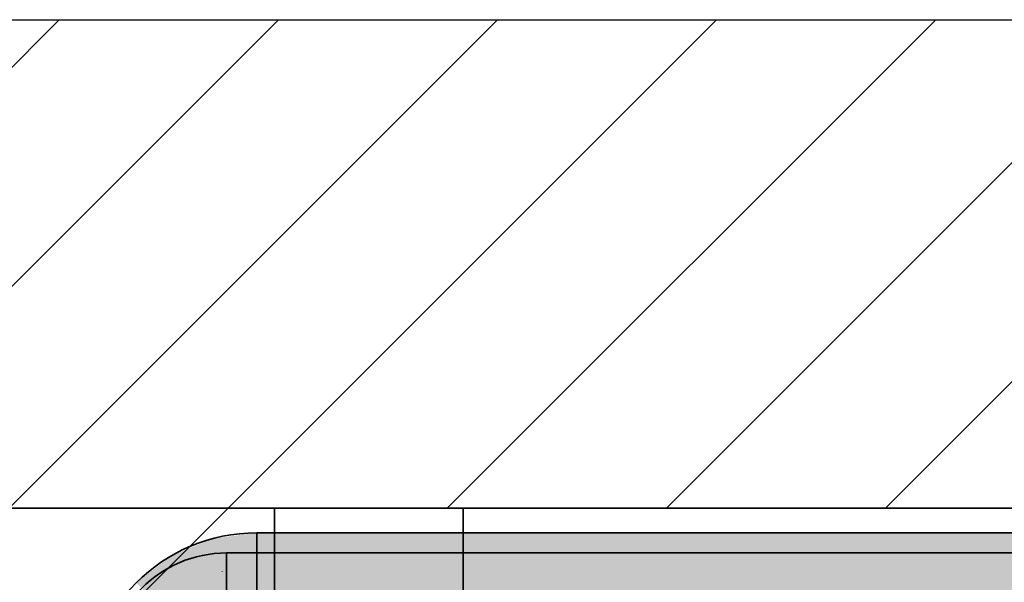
# Model space of a CAD drawing. Extents: x -459 to 541, y -543 to 550.
# Tile 64 of 256: x -222.22 to -209.51, y 59.53 to 66.8. Entities that reach past the tile are written whole.
import ezdxf

# ---------------------------------------------------------------- set-up
doc = ezdxf.new("R2010")
doc.units = 0
doc.layers.get('0').update_dxf_attribs({"lineweight": 35})
doc.layers.add('0-Shading', color=7, linetype='Continuous', lineweight=35)
doc.layers.add('_3d_View_', color=7, linetype='Continuous')
for name, color, linetype, lineweight, true_color in [('A_Geschossdecke-A07ALC2R1N', 7, 'Continuous', 35, 0x008080), ('A_Innenwand-A07ALC2Q1N', 7, 'Continuous', 35, 0x80ff80), ('H_Ruecklauf', 5, 'Continuous', 35, 0x0000ff), ('H_Vorlauf', 1, 'Continuous', 35, 0xff0000)]:
    doc.layers.add(name, color=color, linetype=linetype, lineweight=lineweight, true_color=true_color)

# ---------------------------------------------------------------- blocks, each defined once
blk = doc.blocks.new('3D-Ansicht-A07ALAKN1N', base_point=(-283.141, -11.04))
at = {"layer": '0-Shading', "color": 14, "true_color": 0x900000}
for points in [[(-219.725, 60.095), (-219.717, 60.066), (-219.155, 60.169), (-219.155, 60.139)], [(-213.791, 60.169), (-219.155, 60.169), (-215.521, 60.139), (-219.155, 60.139)], [(-200.364, 60.169), (-213.791, 60.169), (-200.364, 60.139), (-215.521, 60.139)], [(-220.255, 59.875), (-220.24, 59.849), (-219.725, 60.095), (-219.717, 60.066)], [(-220.711, 59.525), (-220.69, 59.504), (-220.255, 59.875), (-220.24, 59.849)]]:
    blk.add_solid(points, dxfattribs=at)
at = {"layer": '0-Shading', "color": 174, "true_color": 0x000090}
for points in [[(-219.725, 60.095), (-219.717, 60.066), (-219.155, 60.169), (-219.155, 60.139)], [(-210.222, 60.169), (-219.155, 60.169), (-210.762, 60.139), (-219.155, 60.139)], [(-205.497, 60.139), (-205.206, 60.169), (-210.762, 60.139), (-210.222, 60.169)], [(-220.255, 59.875), (-220.24, 59.849), (-219.725, 60.095), (-219.717, 60.066)], [(-220.711, 59.525), (-220.69, 59.504), (-220.255, 59.875), (-220.24, 59.849)]]:
    blk.add_solid(points, dxfattribs=at)
at = {"layer": '0-Shading', "color": 14, "true_color": 0xaf0000}
for points in [[(-219.717, 60.066), (-219.694, 59.981), (-219.155, 60.139), (-219.155, 60.052)], [(-220.24, 59.849), (-220.196, 59.773), (-219.717, 60.066), (-219.694, 59.981)], [(-220.69, 59.504), (-220.628, 59.442), (-220.24, 59.849), (-220.196, 59.773)]]:
    blk.add_solid(points, dxfattribs=at)
at = {"layer": '0-Shading', "color": 174, "true_color": 0x0000af}
for points in [[(-219.717, 60.066), (-219.694, 59.981), (-219.155, 60.139), (-219.155, 60.052)], [(-220.24, 59.849), (-220.196, 59.773), (-219.717, 60.066), (-219.694, 59.981)], [(-220.69, 59.504), (-220.628, 59.442), (-220.24, 59.849), (-220.196, 59.773)]]:
    blk.add_solid(points, dxfattribs=at)
at = {"layer": '0-Shading', "color": 14, "true_color": 0xb00000}
for points in [[(-215.521, 60.139), (-219.155, 60.139), (-217.133, 60.052), (-219.155, 60.052)], [(-200.364, 60.139), (-215.521, 60.139), (-200.364, 60.052), (-217.133, 60.052)]]:
    blk.add_solid(points, dxfattribs=at)
at = {"layer": '0-Shading', "color": 174, "true_color": 0x0000b0}
for points in [[(-210.762, 60.139), (-219.155, 60.139), (-211.244, 60.052), (-219.155, 60.052)], [(-205.754, 60.052), (-205.497, 60.139), (-211.244, 60.052), (-210.762, 60.139)]]:
    blk.add_solid(points, dxfattribs=at)
at = {"layer": '0-Shading', "color": 12, "true_color": 0xcc0000}
for points in [[(-219.694, 59.981), (-219.658, 59.846), (-219.155, 60.052), (-219.155, 59.912)], [(-220.196, 59.773), (-220.126, 59.652), (-219.694, 59.981), (-219.658, 59.846)], [(-220.628, 59.442), (-220.529, 59.343), (-220.196, 59.773), (-220.126, 59.652)]]:
    blk.add_solid(points, dxfattribs=at)
at = {"layer": '0-Shading', "color": 172, "true_color": 0x0000cc}
for points in [[(-219.694, 59.981), (-219.658, 59.846), (-219.155, 60.052), (-219.155, 59.912)], [(-220.196, 59.773), (-220.126, 59.652), (-219.694, 59.981), (-219.658, 59.846)], [(-220.628, 59.442), (-220.529, 59.343), (-220.196, 59.773), (-220.126, 59.652)]]:
    blk.add_solid(points, dxfattribs=at)
at = {"layer": '0-Shading', "color": 12, "true_color": 0xcd0000}
for points in [[(-217.133, 60.052), (-219.155, 60.052), (-218.517, 59.912), (-219.155, 59.912)], [(-200.364, 60.052), (-217.133, 60.052), (-200.364, 59.912), (-218.517, 59.912)]]:
    blk.add_solid(points, dxfattribs=at)
at = {"layer": '0-Shading', "color": 172, "true_color": 0x0000cd}
for points in [[(-211.244, 60.052), (-219.155, 60.052), (-211.637, 59.912), (-219.155, 59.912)], [(-205.962, 59.912), (-205.754, 60.052), (-211.637, 59.912), (-211.244, 60.052)]]:
    blk.add_solid(points, dxfattribs=at)
at = {"layer": '0-Shading', "color": 14, "true_color": 0xa00000}
for points in [[(-219.946, 59.857), (-219.925, 59.776), (-219.545, 59.909), (-219.545, 59.826)], [(-218.161, 59.909), (-219.545, 59.909), (-219.318, 59.826), (-219.545, 59.826)], [(-202.974, 59.909), (-218.161, 59.909), (-202.974, 59.826), (-219.318, 59.826)], [(-220.32, 59.702), (-220.279, 59.63), (-219.946, 59.857), (-219.925, 59.776)], [(-220.641, 59.455), (-220.583, 59.397), (-220.32, 59.702), (-220.279, 59.63)]]:
    blk.add_solid(points, dxfattribs=at)
at = {"layer": '0-Shading', "color": 174, "true_color": 0x0000a0}
for points in [[(-219.946, 59.857), (-219.925, 59.776), (-219.545, 59.909), (-219.545, 59.826)], [(-205.795, 59.909), (-219.545, 59.909), (-206.005, 59.826), (-219.545, 59.826)], [(-220.32, 59.702), (-220.279, 59.63), (-219.946, 59.857), (-219.925, 59.776)], [(-220.641, 59.455), (-220.583, 59.397), (-220.32, 59.702), (-220.279, 59.63)]]:
    blk.add_solid(points, dxfattribs=at)
at = {"layer": '0-Shading', "color": 12, "true_color": 0xe40000}
for points in [[(-219.155, 59.912), (-219.658, 59.846), (-219.58, 59.674), (-219.611, 59.67)], [(-219.155, 59.912), (-219.58, 59.674), (-219.155, 59.802)], [(-218.517, 59.912), (-219.155, 59.912), (-219.155, 59.802)], [(-200.364, 59.912), (-218.517, 59.912), (-219.155, 59.729), (-219.155, 59.802)], [(-200.364, 59.912), (-219.155, 59.729), (-200.364, 59.729)], [(-220.126, 59.652), (-220.035, 59.494), (-219.658, 59.846), (-219.611, 59.67)], [(-219.58, 59.674), (-219.155, 59.729), (-219.155, 59.802)], [(-220.529, 59.343), (-220.4, 59.214), (-220.126, 59.652), (-220.035, 59.494)]]:
    blk.add_solid(points, dxfattribs=at)
at = {"layer": '0-Shading', "color": 172, "true_color": 0x0000e4}
for points in [[(-219.658, 59.846), (-219.611, 59.67), (-219.155, 59.912), (-219.155, 59.729)], [(-211.637, 59.912), (-219.155, 59.912), (-211.912, 59.729), (-219.155, 59.729)], [(-206.105, 59.729), (-205.962, 59.912), (-211.912, 59.729), (-211.637, 59.912)], [(-220.126, 59.652), (-220.035, 59.494), (-219.658, 59.846), (-219.611, 59.67)], [(-220.529, 59.343), (-220.4, 59.214), (-220.126, 59.652), (-220.035, 59.494)]]:
    blk.add_solid(points, dxfattribs=at)
at = {"layer": '0-Shading', "color": 12, "true_color": 0xd90000}
for points in [[(-219.925, 59.776), (-220.279, 59.63), (-219.886, 59.63), (-220.165, 59.433)], [(-219.545, 59.826), (-219.925, 59.776), (-219.545, 59.766), (-219.886, 59.63)], [(-219.886, 59.63), (-219.866, 59.557), (-219.545, 59.766), (-219.545, 59.599)], [(-219.318, 59.826), (-219.545, 59.826), (-219.545, 59.766)], [(-202.974, 59.826), (-219.318, 59.826), (-219.545, 59.599), (-219.545, 59.766)], [(-202.974, 59.826), (-219.545, 59.599), (-202.974, 59.599)], [(-220.583, 59.397), (-220.422, 59.236), (-220.279, 59.63), (-220.165, 59.433)], [(-220.165, 59.433), (-219.866, 59.557), (-219.886, 59.63)]]:
    blk.add_solid(points, dxfattribs=at)
at = {"layer": '0-Shading', "color": 172, "true_color": 0x0000d9}
for points in [[(-220.279, 59.63), (-220.165, 59.433), (-219.925, 59.776), (-219.866, 59.557)], [(-219.925, 59.776), (-219.866, 59.557), (-219.545, 59.826), (-219.545, 59.599)], [(-208.816, 59.826), (-219.545, 59.826), (-209.013, 59.599), (-219.545, 59.599)], [(-220.583, 59.397), (-220.422, 59.236), (-220.279, 59.63), (-220.165, 59.433)]]:
    blk.add_solid(points, dxfattribs=at)
at = {"layer": '0-Shading', "color": 1, "true_color": 0xf50000}
for points in [[(-219.611, 59.67), (-220.035, 59.494), (-219.608, 59.661), (-219.973, 59.385)], [(-219.973, 59.385), (-219.929, 59.31), (-219.608, 59.661), (-219.556, 59.465)], [(-219.58, 59.674), (-219.611, 59.67), (-219.608, 59.661)], [(-219.155, 59.729), (-219.58, 59.674), (-219.556, 59.465), (-219.608, 59.661)], [(-219.155, 59.729), (-219.556, 59.465), (-219.155, 59.517)], [(-219.155, 59.729), (-219.155, 59.517), (-200.364, 59.729), (-200.364, 59.517)]]:
    blk.add_solid(points, dxfattribs=at)
at = {"layer": '0-Shading', "color": 5, "true_color": 0x0000f5}
for points in [[(-220.035, 59.494), (-219.929, 59.31), (-219.611, 59.67), (-219.556, 59.465)], [(-219.611, 59.67), (-219.556, 59.465), (-219.155, 59.729), (-219.155, 59.517)], [(-219.155, 59.517), (-211.912, 59.729), (-219.155, 59.729)], [(-219.155, 59.517), (-213.135, 59.606), (-211.912, 59.729), (-211.913, 59.728)], [(-212.926, 59.517), (-211.982, 59.623), (-214.026, 59.517), (-213.135, 59.606)], [(-213.135, 59.606), (-211.982, 59.623), (-211.913, 59.728)], [(-212.052, 59.517), (-211.982, 59.623), (-212.926, 59.517)], [(-206.174, 59.517), (-206.105, 59.729), (-212.052, 59.517), (-211.912, 59.729)], [(-213.135, 59.606), (-219.155, 59.517), (-214.026, 59.517)]]:
    blk.add_solid(points, dxfattribs=at)
at = {"layer": '0-Shading', "color": 1, "true_color": 0xfa0000}
for points in [[(-219.866, 59.557), (-220.165, 59.433), (-219.79, 59.273), (-220.044, 59.223)], [(-219.545, 59.599), (-219.866, 59.557), (-219.545, 59.289), (-219.79, 59.273)], [(-219.545, 59.599), (-219.545, 59.289), (-202.974, 59.599), (-202.974, 59.289)]]:
    blk.add_solid(points, dxfattribs=at)
at = {"layer": '0-Shading', "color": 5, "true_color": 0x0000fa}
for points in [[(-219.866, 59.557), (-220.165, 59.433), (-219.79, 59.273), (-220.044, 59.223)], [(-219.545, 59.599), (-219.866, 59.557), (-219.545, 59.289), (-219.79, 59.273)], [(-214.786, 59.599), (-219.545, 59.599), (-214.772, 59.289), (-219.545, 59.289)], [(-208.986, 59.289), (-209.013, 59.599), (-214.772, 59.289), (-214.786, 59.599)]]:
    blk.add_solid(points, dxfattribs=at)
blk = doc.blocks.new('Referenz-A07ALD1B1N', base_point=(-283.141, -11.04))
at = {"layer": 'A_Geschossdecke-A07ALC2R1N', "color": 0, "linetype": 'ByBlock', "lineweight": 18, "ltscale": 0.18}
for p, q in [((-228.01, 60.489), (-221.704, 66.795)), ((-225.182, 60.489), (-218.876, 66.795)), ((-222.353, 60.489), (-216.048, 66.795)), ((-219.525, 60.489), (-213.219, 66.795)), ((-216.696, 60.489), (-210.391, 66.795)), ((-213.868, 60.489), (-207.562, 66.795)), ((-211.04, 60.489), (-204.734, 66.795))]:
    blk.add_line(p, q, dxfattribs=at)
at = {"layer": 'A_Geschossdecke-A07ALC2R1N', "color": 0, "linetype": 'ByBlock', "ltscale": 0.35}
blk.add_line((-283.141, 60.489), (-188.492, 60.489), dxfattribs=at)
at = {"layer": 'A_Innenwand-A07ALC2Q1N', "color": 0, "linetype": 'ByBlock', "ltscale": 0.35}
for p, q in [((-216.49, 60.489), (-240.513, 60.489)), ((-228.925, 60.489), (-218.925, 60.489)), ((-228.925, 60.489), (-218.925, 60.489)), ((-218.925, 3.489), (-218.925, 60.489)), ((-218.925, 60.489), (-218.925, 60.489)), ((-216.49, 14.089), (-216.49, 60.489)), ((-216.49, 60.489), (-216.49, 60.489)), ((-216.49, 14.089), (-216.49, 60.489)), ((-216.49, 60.489), (-195.585, 60.489)), ((-216.49, 60.489), (-216.49, 60.489))]:
    blk.add_line(p, q, dxfattribs=at)
at = {"layer": 'A_Innenwand-A07ALC2Q1N', "color": 0, "linetype": 'ByBlock', "lineweight": 18, "ltscale": 0.18}
blk.add_line((-228.925, 51.089), (-219.525, 60.489), dxfattribs=at)
blk = doc.blocks.new('Geometrie-A07ALD2X1N', base_point=(-283.141, 35.269))
at = {"layer": 'H_Ruecklauf', "lineweight": -2}
for p, q in [((-198.364, 60.169), (-219.155, 60.169)), ((-219.155, 60.169), (-219.155, 59.654)), ((-219.155, 60.169), (-219.155, 58.409)), ((-201.574, 59.909), (-219.545, 59.909)), ((-219.545, 59.909), (-219.545, 59.546)), ((-219.545, 59.909), (-219.545, 58.669)), ((-219.155, 59.654), (-219.155, 58.925)), ((-219.545, 59.546), (-219.545, 59.033))]:
    blk.add_line(p, q, dxfattribs=at)
for centre, major_axis in [((-219.155, 57.969), (0, 2.2)), ((-219.545, 58.359), (0, 1.55))]:
    blk.add_ellipse(centre, major_axis=major_axis, ratio=1, start_param=0, end_param=1.570796, dxfattribs=at)
blk = doc.blocks.new('Geometrie-A07ALD2Z1N', base_point=(-283.141, 32.269))
at = {"layer": 'H_Vorlauf', "lineweight": -2}
for p, q in [((-200.364, 60.169), (-219.155, 60.169)), ((-219.155, 60.169), (-219.155, 59.654)), ((-219.155, 60.169), (-219.155, 58.409)), ((-202.974, 59.909), (-219.545, 59.909)), ((-219.545, 59.909), (-219.545, 59.546)), ((-219.545, 59.909), (-219.545, 58.669)), ((-219.155, 59.654), (-219.155, 58.925)), ((-219.545, 59.546), (-219.545, 59.033))]:
    blk.add_line(p, q, dxfattribs=at)
for centre, major_axis in [((-219.155, 57.969), (0, 2.2)), ((-219.545, 58.359), (0, 1.55))]:
    blk.add_ellipse(centre, major_axis=major_axis, ratio=1, start_param=0, end_param=1.570796, dxfattribs=at)
blk = doc.blocks.new('3D-Ansicht-Rahmen-A07ALD301N', base_point=(-283.141, -11.04))
at = {"color": 0, "linetype": 'ByBlock', "lineweight": -2, "ltscale": 0.25}
blk.add_line((-283.141, 66.795), (-188.492, 66.795), dxfattribs=at)

msp = doc.modelspace()

# ---------------------------------------------------------------- block references
at = {"color": 251, "lineweight": 25, "ltscale": 0.25, "true_color": 0x585858}
msp.add_blockref('Referenz-A07ALD1B1N', (-283.141, -11.04), dxfattribs=at)
msp.add_blockref('3D-Ansicht-A07ALAKN1N', (-283.141, -11.04))
at = {"linetype": 'Continuous', "ltscale": 0.35}
for name, p in [('Geometrie-A07ALD2X1N', (-283.141, 35.269)), ('Geometrie-A07ALD2Z1N', (-283.141, 32.269))]:
    msp.add_blockref(name, p, dxfattribs=at)
at = {"layer": '_3d_View_', "color": 7, "linetype": 'Continuous', "lineweight": 25}
msp.add_blockref('3D-Ansicht-Rahmen-A07ALD301N', (-283.141, -11.04), dxfattribs=at)

doc.saveas('drawing.dxf')
